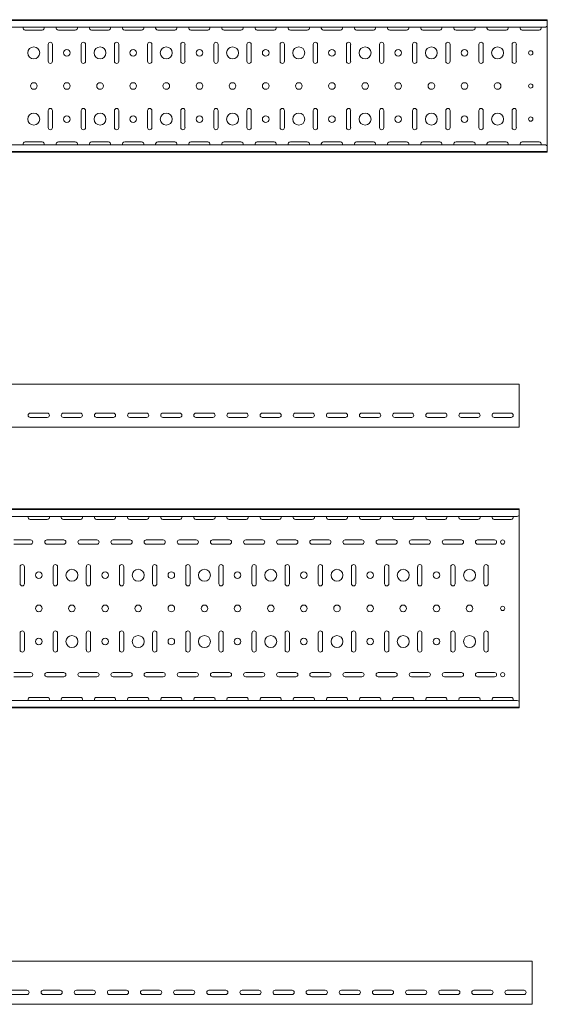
# Model space of a CAD drawing. Header units: millimetres. Extents: x -792 to 3872, y -6969 to -452.
# Tile 18 of 20: x 3072 to 3868, y -3363 to -1877. Entities that reach past the tile are written whole.
import ezdxf

# ---------------------------------------------------------------- set-up
doc = ezdxf.new("R2010")
doc.units = ezdxf.units.MM

msp = doc.modelspace()

# ---------------------------------------------------------------- linework, layer by layer
at = {"color": 7, "linetype": 'Continuous', "lineweight": 15}
for p, q in [((3867.9, -1877.5), (867.9, -1877.5)), ((3867.9, -1878.5), (867.9, -1878.5)), ((3867.9, -1878.5), (3867.9, -1877.5)), ((3867.9, -1886.9), (3867.9, -1878.5)), ((3864.9, -1888.7), (870.9, -1888.7)), ((3080.1, -1893.2), (3105.6, -1893.2)), ((3130.1, -1893.2), (3155.6, -1893.2)), ((3180.1, -1893.2), (3205.6, -1893.2)), ((3230.1, -1893.2), (3255.6, -1893.2)), ((3280.1, -1893.2), (3305.6, -1893.2)), ((3330.1, -1893.2), (3355.6, -1893.2)), ((3380.1, -1893.2), (3405.6, -1893.2)), ((3430.1, -1893.2), (3455.6, -1893.2)), ((3480.1, -1893.2), (3505.6, -1893.2)), ((3530.1, -1893.2), (3555.6, -1893.2)), ((3580.1, -1893.2), (3605.6, -1893.2)), ((3630.1, -1893.2), (3655.6, -1893.2)), ((3680.1, -1893.2), (3705.6, -1893.2)), ((3730.1, -1893.2), (3755.6, -1893.2)), ((3780.1, -1893.2), (3805.6, -1893.2)), ((3830.1, -1893.2), (3855.6, -1893.2)), ((3864.9, -1888.7), (3867.9, -1887.3)), ((3867.9, -1887.3), (3867.9, -1886.9)), ((3867.9, -1887.3), (3867.9, -2067.7)), ((3114.6, -1914.7), (3114.6, -1940.2)), ((3121.1, -1940.2), (3121.1, -1914.7)), ((3164.6, -1914.7), (3164.6, -1940.2)), ((3171.1, -1940.2), (3171.1, -1914.7)), ((3214.6, -1914.7), (3214.6, -1940.2)), ((3221.1, -1940.2), (3221.1, -1914.7)), ((3264.6, -1914.7), (3264.6, -1940.2)), ((3271.1, -1940.2), (3271.1, -1914.7)), ((3314.6, -1914.7), (3314.6, -1940.2)), ((3321.1, -1940.2), (3321.1, -1914.7)), ((3364.6, -1914.7), (3364.6, -1940.2)), ((3371.1, -1940.2), (3371.1, -1914.7)), ((3414.6, -1914.7), (3414.6, -1940.2)), ((3421.1, -1940.2), (3421.1, -1914.7)), ((3464.6, -1914.7), (3464.6, -1940.2)), ((3471.1, -1940.2), (3471.1, -1914.7)), ((3514.6, -1914.7), (3514.6, -1940.2)), ((3521.1, -1940.2), (3521.1, -1914.7)), ((3564.6, -1914.7), (3564.6, -1940.2)), ((3571.1, -1940.2), (3571.1, -1914.7)), ((3614.6, -1914.7), (3614.6, -1940.2)), ((3621.1, -1940.2), (3621.1, -1914.7)), ((3664.6, -1914.7), (3664.6, -1940.2)), ((3671.1, -1940.2), (3671.1, -1914.7)), ((3714.6, -1914.7), (3714.6, -1940.2)), ((3721.1, -1940.2), (3721.1, -1914.7)), ((3764.6, -1914.7), (3764.6, -1940.2)), ((3771.1, -1940.2), (3771.1, -1914.7)), ((3814.6, -1914.7), (3814.6, -1940.2)), ((3821.1, -1940.2), (3821.1, -1914.7)), ((3114.6, -2014.7), (3114.6, -2040.2)), ((3121.1, -2040.2), (3121.1, -2014.7)), ((3164.6, -2014.7), (3164.6, -2040.2)), ((3171.1, -2040.2), (3171.1, -2014.7)), ((3214.6, -2014.7), (3214.6, -2040.2)), ((3221.1, -2040.2), (3221.1, -2014.7)), ((3264.6, -2014.7), (3264.6, -2040.2)), ((3271.1, -2040.2), (3271.1, -2014.7)), ((3314.6, -2014.7), (3314.6, -2040.2)), ((3321.1, -2040.2), (3321.1, -2014.7)), ((3364.6, -2014.7), (3364.6, -2040.2)), ((3371.1, -2040.2), (3371.1, -2014.7)), ((3414.6, -2014.7), (3414.6, -2040.2)), ((3421.1, -2040.2), (3421.1, -2014.7)), ((3464.6, -2014.7), (3464.6, -2040.2)), ((3471.1, -2040.2), (3471.1, -2014.7)), ((3514.6, -2014.7), (3514.6, -2040.2)), ((3521.1, -2040.2), (3521.1, -2014.7)), ((3564.6, -2014.7), (3564.6, -2040.2)), ((3571.1, -2040.2), (3571.1, -2014.7)), ((3614.6, -2014.7), (3614.6, -2040.2)), ((3621.1, -2040.2), (3621.1, -2014.7)), ((3664.6, -2014.7), (3664.6, -2040.2)), ((3671.1, -2040.2), (3671.1, -2014.7)), ((3714.6, -2014.7), (3714.6, -2040.2)), ((3721.1, -2040.2), (3721.1, -2014.7)), ((3764.6, -2014.7), (3764.6, -2040.2)), ((3771.1, -2040.2), (3771.1, -2014.7)), ((3814.6, -2014.7), (3814.6, -2040.2)), ((3821.1, -2040.2), (3821.1, -2014.7)), ((3105.6, -2061.7), (3080.1, -2061.7)), ((3155.6, -2061.7), (3130.1, -2061.7)), ((3205.6, -2061.7), (3180.1, -2061.7)), ((3255.6, -2061.7), (3230.1, -2061.7)), ((3305.6, -2061.7), (3280.1, -2061.7)), ((3355.6, -2061.7), (3330.1, -2061.7)), ((3405.6, -2061.7), (3380.1, -2061.7)), ((3455.6, -2061.7), (3430.1, -2061.7)), ((3505.6, -2061.7), (3480.1, -2061.7)), ((3555.6, -2061.7), (3530.1, -2061.7)), ((3605.6, -2061.7), (3580.1, -2061.7)), ((3655.6, -2061.7), (3630.1, -2061.7)), ((3705.6, -2061.7), (3680.1, -2061.7)), ((3755.6, -2061.7), (3730.1, -2061.7)), ((3805.6, -2061.7), (3780.1, -2061.7)), ((3855.6, -2061.7), (3830.1, -2061.7)), ((867.9, -2076.5), (3867.9, -2076.5)), ((3867.9, -2077.5), (867.9, -2077.5)), ((3864.9, -2066.3), (870.9, -2066.3)), ((3867.9, -2067.7), (3864.9, -2066.3)), ((3867.9, -2068), (3867.9, -2067.7)), ((3867.9, -2076.5), (3867.9, -2068)), ((3867.9, -2077.5), (3867.9, -2076.5)), ((3825.5, -2427.3), (825.5, -2427.3)), ((3825.5, -2433.9), (3825.5, -2427.3)), ((3825.5, -2436.3), (3825.5, -2433.9)), ((3825.5, -2439.8), (3825.5, -2436.3)), ((3825.5, -2441.6), (3825.5, -2439.8)), ((3825.5, -2489.3), (3825.5, -2441.6)), ((3087.7, -2471), (3113.2, -2471)), ((3113.2, -2477.5), (3087.7, -2477.5)), ((3137.7, -2471), (3163.2, -2471)), ((3163.2, -2477.5), (3137.7, -2477.5)), ((3187.7, -2471), (3213.2, -2471)), ((3213.2, -2477.5), (3187.7, -2477.5)), ((3237.7, -2471), (3263.2, -2471)), ((3263.2, -2477.5), (3237.7, -2477.5)), ((3287.7, -2471), (3313.2, -2471)), ((3313.2, -2477.5), (3287.7, -2477.5)), ((3337.7, -2471), (3363.2, -2471)), ((3363.2, -2477.5), (3337.7, -2477.5)), ((3387.7, -2471), (3413.2, -2471)), ((3413.2, -2477.5), (3387.7, -2477.5)), ((3437.7, -2471), (3463.2, -2471)), ((3463.2, -2477.5), (3437.7, -2477.5)), ((3487.7, -2471), (3513.2, -2471)), ((3513.2, -2477.5), (3487.7, -2477.5)), ((3537.7, -2471), (3563.2, -2471)), ((3563.2, -2477.5), (3537.7, -2477.5)), ((3587.7, -2471), (3613.2, -2471)), ((3613.2, -2477.5), (3587.7, -2477.5)), ((3637.7, -2471), (3663.2, -2471)), ((3663.2, -2477.5), (3637.7, -2477.5)), ((3687.7, -2471), (3713.2, -2471)), ((3713.2, -2477.5), (3687.7, -2477.5)), ((3737.7, -2471), (3763.2, -2471)), ((3763.2, -2477.5), (3737.7, -2477.5)), ((3787.7, -2471), (3813.2, -2471)), ((3813.2, -2477.5), (3787.7, -2477.5)), ((3825.5, -2492.3), (825.5, -2492.3)), ((3825.5, -2492.3), (3825.5, -2489.3)), ((3825.5, -2615.6), (825.5, -2615.6)), ((3825.5, -2616.6), (825.5, -2616.6)), ((3822.5, -2626.8), (828.5, -2626.8)), ((3822.5, -2626.8), (3825.5, -2625.4)), ((3825.5, -2616.6), (3825.5, -2615.6)), ((3825.5, -2625.1), (3825.5, -2616.6)), ((3825.5, -2625.4), (3825.5, -2625.1)), ((3825.5, -2625.4), (3825.5, -2905.8)), ((3087.7, -2631.4), (3113.2, -2631.4)), ((3137.7, -2631.4), (3163.2, -2631.4)), ((3187.7, -2631.4), (3213.2, -2631.4)), ((3237.7, -2631.4), (3263.2, -2631.4)), ((3287.7, -2631.4), (3313.2, -2631.4)), ((3337.7, -2631.4), (3363.2, -2631.4)), ((3387.7, -2631.4), (3413.2, -2631.4)), ((3437.7, -2631.4), (3463.2, -2631.4)), ((3487.7, -2631.4), (3513.2, -2631.4)), ((3537.7, -2631.4), (3563.2, -2631.4)), ((3587.7, -2631.4), (3613.2, -2631.4)), ((3637.7, -2631.4), (3663.2, -2631.4)), ((3687.7, -2631.4), (3713.2, -2631.4)), ((3737.7, -2631.4), (3763.2, -2631.4)), ((3787.7, -2631.4), (3813.2, -2631.4)), ((3088.2, -2662.4), (3062.7, -2662.4)), ((3062.7, -2668.9), (3088.2, -2668.9)), ((3138.2, -2662.4), (3112.7, -2662.4)), ((3112.7, -2668.9), (3138.2, -2668.9)), ((3188.2, -2662.4), (3162.7, -2662.4)), ((3162.7, -2668.9), (3188.2, -2668.9)), ((3238.2, -2662.4), (3212.7, -2662.4)), ((3212.7, -2668.9), (3238.2, -2668.9)), ((3288.2, -2662.4), (3262.7, -2662.4)), ((3262.7, -2668.9), (3288.2, -2668.9)), ((3338.2, -2662.4), (3312.7, -2662.4)), ((3312.7, -2668.9), (3338.2, -2668.9)), ((3388.2, -2662.4), (3362.7, -2662.4)), ((3362.7, -2668.9), (3388.2, -2668.9)), ((3438.2, -2662.4), (3412.7, -2662.4)), ((3412.7, -2668.9), (3438.2, -2668.9)), ((3488.2, -2662.4), (3462.7, -2662.4)), ((3462.7, -2668.9), (3488.2, -2668.9)), ((3538.2, -2662.4), (3512.7, -2662.4)), ((3512.7, -2668.9), (3538.2, -2668.9)), ((3588.2, -2662.4), (3562.7, -2662.4)), ((3562.7, -2668.9), (3588.2, -2668.9)), ((3638.2, -2662.4), (3612.7, -2662.4)), ((3612.7, -2668.9), (3638.2, -2668.9)), ((3688.2, -2662.4), (3662.7, -2662.4)), ((3662.7, -2668.9), (3688.2, -2668.9)), ((3738.2, -2662.4), (3712.7, -2662.4)), ((3712.7, -2668.9), (3738.2, -2668.9)), ((3788.2, -2662.4), (3762.7, -2662.4)), ((3762.7, -2668.9), (3788.2, -2668.9)), ((3072.2, -2702.9), (3072.2, -2728.4)), ((3078.7, -2728.4), (3078.7, -2702.9)), ((3122.2, -2702.9), (3122.2, -2728.4)), ((3128.7, -2728.4), (3128.7, -2702.9)), ((3172.2, -2702.9), (3172.2, -2728.4)), ((3178.7, -2728.4), (3178.7, -2702.9)), ((3222.2, -2702.9), (3222.2, -2728.4)), ((3228.7, -2728.4), (3228.7, -2702.9)), ((3272.2, -2702.9), (3272.2, -2728.4)), ((3278.7, -2728.4), (3278.7, -2702.9)), ((3322.2, -2702.9), (3322.2, -2728.4)), ((3328.7, -2728.4), (3328.7, -2702.9)), ((3372.2, -2702.9), (3372.2, -2728.4)), ((3378.7, -2728.4), (3378.7, -2702.9)), ((3422.2, -2702.9), (3422.2, -2728.4)), ((3428.7, -2728.4), (3428.7, -2702.9)), ((3472.2, -2702.9), (3472.2, -2728.4)), ((3478.7, -2728.4), (3478.7, -2702.9)), ((3522.2, -2702.9), (3522.2, -2728.4)), ((3528.7, -2728.4), (3528.7, -2702.9)), ((3572.2, -2702.9), (3572.2, -2728.4)), ((3578.7, -2728.4), (3578.7, -2702.9)), ((3622.2, -2702.9), (3622.2, -2728.4)), ((3628.7, -2728.4), (3628.7, -2702.9)), ((3672.2, -2702.9), (3672.2, -2728.4)), ((3678.7, -2728.4), (3678.7, -2702.9)), ((3722.2, -2702.9), (3722.2, -2728.4)), ((3728.7, -2728.4), (3728.7, -2702.9)), ((3772.2, -2702.9), (3772.2, -2728.4)), ((3778.7, -2728.4), (3778.7, -2702.9)), ((3072.2, -2802.9), (3072.2, -2828.4)), ((3078.7, -2828.4), (3078.7, -2802.9)), ((3122.2, -2802.9), (3122.2, -2828.4)), ((3128.7, -2828.4), (3128.7, -2802.9)), ((3172.2, -2802.9), (3172.2, -2828.4)), ((3178.7, -2828.4), (3178.7, -2802.9)), ((3222.2, -2802.9), (3222.2, -2828.4)), ((3228.7, -2828.4), (3228.7, -2802.9)), ((3272.2, -2802.9), (3272.2, -2828.4)), ((3278.7, -2828.4), (3278.7, -2802.9)), ((3322.2, -2802.9), (3322.2, -2828.4)), ((3328.7, -2828.4), (3328.7, -2802.9)), ((3372.2, -2802.9), (3372.2, -2828.4)), ((3378.7, -2828.4), (3378.7, -2802.9)), ((3422.2, -2802.9), (3422.2, -2828.4)), ((3428.7, -2828.4), (3428.7, -2802.9)), ((3472.2, -2802.9), (3472.2, -2828.4)), ((3478.7, -2828.4), (3478.7, -2802.9)), ((3522.2, -2802.9), (3522.2, -2828.4)), ((3528.7, -2828.4), (3528.7, -2802.9)), ((3572.2, -2802.9), (3572.2, -2828.4)), ((3578.7, -2828.4), (3578.7, -2802.9)), ((3622.2, -2802.9), (3622.2, -2828.4)), ((3628.7, -2828.4), (3628.7, -2802.9)), ((3672.2, -2802.9), (3672.2, -2828.4)), ((3678.7, -2828.4), (3678.7, -2802.9)), ((3722.2, -2802.9), (3722.2, -2828.4)), ((3728.7, -2828.4), (3728.7, -2802.9)), ((3772.2, -2802.9), (3772.2, -2828.4)), ((3778.7, -2828.4), (3778.7, -2802.9)), ((3088.2, -2862.4), (3062.7, -2862.4)), ((3138.2, -2862.4), (3112.7, -2862.4)), ((3188.2, -2862.4), (3162.7, -2862.4)), ((3238.2, -2862.4), (3212.7, -2862.4)), ((3288.2, -2862.4), (3262.7, -2862.4)), ((3338.2, -2862.4), (3312.7, -2862.4)), ((3388.2, -2862.4), (3362.7, -2862.4)), ((3438.2, -2862.4), (3412.7, -2862.4)), ((3488.2, -2862.4), (3462.7, -2862.4)), ((3538.2, -2862.4), (3512.7, -2862.4)), ((3588.2, -2862.4), (3562.7, -2862.4)), ((3638.2, -2862.4), (3612.7, -2862.4)), ((3688.2, -2862.4), (3662.7, -2862.4)), ((3738.2, -2862.4), (3712.7, -2862.4)), ((3788.2, -2862.4), (3762.7, -2862.4)), ((3062.7, -2868.9), (3088.2, -2868.9)), ((3112.7, -2868.9), (3138.2, -2868.9)), ((3162.7, -2868.9), (3188.2, -2868.9)), ((3212.7, -2868.9), (3238.2, -2868.9)), ((3262.7, -2868.9), (3288.2, -2868.9)), ((3312.7, -2868.9), (3338.2, -2868.9)), ((3362.7, -2868.9), (3388.2, -2868.9)), ((3412.7, -2868.9), (3438.2, -2868.9)), ((3462.7, -2868.9), (3488.2, -2868.9)), ((3512.7, -2868.9), (3538.2, -2868.9)), ((3562.7, -2868.9), (3588.2, -2868.9)), ((3612.7, -2868.9), (3638.2, -2868.9)), ((3662.7, -2868.9), (3688.2, -2868.9)), ((3712.7, -2868.9), (3738.2, -2868.9)), ((3762.7, -2868.9), (3788.2, -2868.9)), ((3822.5, -2904.4), (828.5, -2904.4)), ((3113.2, -2899.9), (3087.7, -2899.9)), ((3163.2, -2899.9), (3137.7, -2899.9)), ((3213.2, -2899.9), (3187.7, -2899.9)), ((3263.2, -2899.9), (3237.7, -2899.9)), ((3313.2, -2899.9), (3287.7, -2899.9)), ((3363.2, -2899.9), (3337.7, -2899.9)), ((3413.2, -2899.9), (3387.7, -2899.9)), ((3463.2, -2899.9), (3437.7, -2899.9)), ((3513.2, -2899.9), (3487.7, -2899.9)), ((3563.2, -2899.9), (3537.7, -2899.9)), ((3613.2, -2899.9), (3587.7, -2899.9)), ((3663.2, -2899.9), (3637.7, -2899.9)), ((3713.2, -2899.9), (3687.7, -2899.9)), ((3763.2, -2899.9), (3737.7, -2899.9)), ((3813.2, -2899.9), (3787.7, -2899.9)), ((3825.5, -2905.8), (3822.5, -2904.4)), ((3825.5, -2906.2), (3825.5, -2905.8)), ((3825.5, -2914.6), (3825.5, -2906.2)), ((825.5, -2914.6), (3825.5, -2914.6)), ((3825.5, -2915.6), (825.5, -2915.6)), ((3825.5, -2915.6), (3825.5, -2914.6)), ((3844.9, -3297.9), (844.9, -3297.9)), ((3844.9, -3304.6), (3844.9, -3297.9)), ((3844.9, -3306.9), (3844.9, -3304.6)), ((3844.9, -3310.5), (3844.9, -3306.9)), ((3844.9, -3312.2), (3844.9, -3310.5)), ((3844.9, -3359.9), (3844.9, -3312.2)), ((3057.2, -3341.7), (3082.7, -3341.7)), ((3107.2, -3341.7), (3132.7, -3341.7)), ((3157.2, -3341.7), (3182.7, -3341.7)), ((3207.2, -3341.7), (3232.7, -3341.7)), ((3257.2, -3341.7), (3282.7, -3341.7)), ((3307.2, -3341.7), (3332.7, -3341.7)), ((3357.2, -3341.7), (3382.7, -3341.7)), ((3407.2, -3341.7), (3432.7, -3341.7)), ((3457.2, -3341.7), (3482.7, -3341.7)), ((3507.2, -3341.7), (3532.7, -3341.7)), ((3557.2, -3341.7), (3582.7, -3341.7)), ((3607.2, -3341.7), (3632.7, -3341.7)), ((3657.2, -3341.7), (3682.7, -3341.7)), ((3707.2, -3341.7), (3732.7, -3341.7)), ((3757.2, -3341.7), (3782.7, -3341.7)), ((3807.2, -3341.7), (3832.7, -3341.7)), ((3082.7, -3348.2), (3057.2, -3348.2)), ((3132.7, -3348.2), (3107.2, -3348.2)), ((3182.7, -3348.2), (3157.2, -3348.2)), ((3232.7, -3348.2), (3207.2, -3348.2)), ((3282.7, -3348.2), (3257.2, -3348.2)), ((3332.7, -3348.2), (3307.2, -3348.2)), ((3382.7, -3348.2), (3357.2, -3348.2)), ((3432.7, -3348.2), (3407.2, -3348.2)), ((3482.7, -3348.2), (3457.2, -3348.2)), ((3532.7, -3348.2), (3507.2, -3348.2)), ((3582.7, -3348.2), (3557.2, -3348.2)), ((3632.7, -3348.2), (3607.2, -3348.2)), ((3682.7, -3348.2), (3657.2, -3348.2)), ((3732.7, -3348.2), (3707.2, -3348.2)), ((3782.7, -3348.2), (3757.2, -3348.2)), ((3832.7, -3348.2), (3807.2, -3348.2)), ((3844.9, -3362.9), (844.9, -3362.9)), ((3844.9, -3362.9), (3844.9, -3359.9))]:
    msp.add_line(p, q, dxfattribs=at)
for centre, radius in [((3092.9, -1927.5), 9), ((3142.9, -1927.5), 5), ((3192.9, -1927.5), 9), ((3242.9, -1927.5), 5), ((3292.9, -1927.5), 9), ((3342.9, -1927.5), 5), ((3392.9, -1927.5), 9), ((3442.9, -1927.5), 5), ((3492.9, -1927.5), 9), ((3542.9, -1927.5), 5), ((3592.9, -1927.5), 9), ((3642.9, -1927.5), 5), ((3692.9, -1927.5), 9), ((3742.9, -1927.5), 5), ((3792.9, -1927.5), 9), ((3842.9, -1927.5), 3.25), ((3092.9, -1977.5), 5), ((3142.9, -1977.5), 5), ((3192.9, -1977.5), 5), ((3242.9, -1977.5), 5), ((3292.9, -1977.5), 5), ((3342.9, -1977.5), 5), ((3392.9, -1977.5), 5), ((3442.9, -1977.5), 5), ((3492.9, -1977.5), 5), ((3542.9, -1977.5), 5), ((3592.9, -1977.5), 5), ((3642.9, -1977.5), 5), ((3692.9, -1977.5), 5), ((3742.9, -1977.5), 5), ((3792.9, -1977.5), 5), ((3842.9, -1977.5), 3.25), ((3092.9, -2027.5), 9), ((3192.9, -2027.5), 9), ((3292.9, -2027.5), 9), ((3392.9, -2027.5), 9), ((3492.9, -2027.5), 9), ((3592.9, -2027.5), 9), ((3692.9, -2027.5), 9), ((3792.9, -2027.5), 9), ((3142.9, -2027.5), 5), ((3242.9, -2027.5), 5), ((3342.9, -2027.5), 5), ((3442.9, -2027.5), 5), ((3542.9, -2027.5), 5), ((3642.9, -2027.5), 5), ((3742.9, -2027.5), 5), ((3842.9, -2027.5), 3.25), ((3800.5, -2665.6), 3.25), ((3100.5, -2715.6), 5), ((3150.5, -2715.6), 9), ((3200.5, -2715.6), 5), ((3250.5, -2715.6), 9), ((3300.5, -2715.6), 5), ((3350.5, -2715.6), 9), ((3400.5, -2715.6), 5), ((3450.5, -2715.6), 9), ((3500.5, -2715.6), 5), ((3550.5, -2715.6), 9), ((3600.5, -2715.6), 5), ((3650.5, -2715.6), 9), ((3700.5, -2715.6), 5), ((3750.5, -2715.6), 9), ((3100.5, -2765.6), 5), ((3150.5, -2765.6), 5), ((3200.5, -2765.6), 5), ((3250.5, -2765.6), 5), ((3300.5, -2765.6), 5), ((3350.5, -2765.6), 5), ((3400.5, -2765.6), 5), ((3450.5, -2765.6), 5), ((3500.5, -2765.6), 5), ((3550.5, -2765.6), 5), ((3600.5, -2765.6), 5), ((3650.5, -2765.6), 5), ((3700.5, -2765.6), 5), ((3750.5, -2765.6), 5), ((3800.5, -2765.6), 3.25), ((3150.5, -2815.6), 9), ((3250.5, -2815.6), 9), ((3350.5, -2815.6), 9), ((3450.5, -2815.6), 9), ((3550.5, -2815.6), 9), ((3650.5, -2815.6), 9), ((3750.5, -2815.6), 9), ((3100.5, -2815.6), 5), ((3200.5, -2815.6), 5), ((3300.5, -2815.6), 5), ((3400.5, -2815.6), 5), ((3500.5, -2815.6), 5), ((3600.5, -2815.6), 5), ((3700.5, -2815.6), 5), ((3800.5, -2865.6), 3.25)]:
    msp.add_circle(centre, radius, dxfattribs=at)
for centre, start, end in [((3080.1, -1890), 156.6479, 270), ((3105.6, -1890), 270, 23.3521), ((3130.1, -1890), 156.6479, 270), ((3155.6, -1890), 270, 23.3521), ((3180.1, -1890), 156.6479, 270), ((3205.6, -1890), 270, 23.3521), ((3230.1, -1890), 156.6479, 270), ((3255.6, -1890), 270, 23.3521), ((3280.1, -1890), 156.6479, 270), ((3305.6, -1890), 270, 23.3521), ((3330.1, -1890), 156.6479, 270), ((3355.6, -1890), 270, 23.3521), ((3380.1, -1890), 156.6479, 270), ((3405.6, -1890), 270, 23.3521), ((3430.1, -1890), 156.6479, 270), ((3455.6, -1890), 270, 23.3521), ((3480.1, -1890), 156.6479, 270), ((3505.6, -1890), 270, 23.3521), ((3530.1, -1890), 156.6479, 270), ((3555.6, -1890), 270, 23.3521), ((3580.1, -1890), 156.6479, 270), ((3605.6, -1890), 270, 23.3521), ((3630.1, -1890), 156.6479, 270), ((3655.6, -1890), 270, 23.3521), ((3680.1, -1890), 156.6479, 270), ((3705.6, -1890), 270, 23.3521), ((3730.1, -1890), 156.6479, 270), ((3755.6, -1890), 270, 23.3521), ((3780.1, -1890), 156.6479, 270), ((3805.6, -1890), 270, 23.3521), ((3830.1, -1890), 156.6479, 270), ((3855.6, -1890), 270, 23.3521), ((3117.9, -1914.7), 0, 180), ((3167.9, -1914.7), 0, 180), ((3217.9, -1914.7), 0, 180), ((3267.9, -1914.7), 0, 180), ((3317.9, -1914.7), 0, 180), ((3367.9, -1914.7), 0, 180), ((3417.9, -1914.7), 0, 180), ((3467.9, -1914.7), 0, 180), ((3517.9, -1914.7), 0, 180), ((3567.9, -1914.7), 0, 180), ((3617.9, -1914.7), 0, 180), ((3667.9, -1914.7), 0, 180), ((3717.9, -1914.7), 0, 180), ((3767.9, -1914.7), 0, 180), ((3817.9, -1914.7), 0, 180), ((3117.9, -1940.2), 180, 0), ((3167.9, -1940.2), 180, 0), ((3217.9, -1940.2), 180, 0), ((3267.9, -1940.2), 180, 0), ((3317.9, -1940.2), 180, 0), ((3367.9, -1940.2), 180, 0), ((3417.9, -1940.2), 180, 0), ((3467.9, -1940.2), 180, 0), ((3517.9, -1940.2), 180, 0), ((3567.9, -1940.2), 180, 0), ((3617.9, -1940.2), 180, 0), ((3667.9, -1940.2), 180, 0), ((3717.9, -1940.2), 180, 0), ((3767.9, -1940.2), 180, 0), ((3817.9, -1940.2), 180, 0), ((3117.9, -2014.7), 0, 180), ((3167.9, -2014.7), 0, 180), ((3217.9, -2014.7), 0, 180), ((3267.9, -2014.7), 0, 180), ((3317.9, -2014.7), 0, 180), ((3367.9, -2014.7), 0, 180), ((3417.9, -2014.7), 0, 180), ((3467.9, -2014.7), 0, 180), ((3517.9, -2014.7), 0, 180), ((3567.9, -2014.7), 0, 180), ((3617.9, -2014.7), 0, 180), ((3667.9, -2014.7), 0, 180), ((3717.9, -2014.7), 0, 180), ((3767.9, -2014.7), 0, 180), ((3817.9, -2014.7), 0, 180), ((3117.9, -2040.2), 180, 0), ((3167.9, -2040.2), 180, 0), ((3217.9, -2040.2), 180, 0), ((3267.9, -2040.2), 180, 0), ((3317.9, -2040.2), 180, 0), ((3367.9, -2040.2), 180, 0), ((3417.9, -2040.2), 180, 0), ((3467.9, -2040.2), 180, 0), ((3517.9, -2040.2), 180, 0), ((3567.9, -2040.2), 180, 0), ((3617.9, -2040.2), 180, 0), ((3667.9, -2040.2), 180, 0), ((3717.9, -2040.2), 180, 0), ((3767.9, -2040.2), 180, 0), ((3817.9, -2040.2), 180, 0), ((3080.1, -2065), 90, 203.3521), ((3105.6, -2065), 336.6479, 90), ((3130.1, -2065), 90, 203.3521), ((3155.6, -2065), 336.6479, 90), ((3180.1, -2065), 90, 203.3521), ((3205.6, -2065), 336.6479, 90), ((3230.1, -2065), 90, 203.3521), ((3255.6, -2065), 336.6479, 90), ((3280.1, -2065), 90, 203.3521), ((3305.6, -2065), 336.6479, 90), ((3330.1, -2065), 90, 203.3521), ((3355.6, -2065), 336.6479, 90), ((3380.1, -2065), 90, 203.3521), ((3405.6, -2065), 336.6479, 90), ((3430.1, -2065), 90, 203.3521), ((3455.6, -2065), 336.6479, 90), ((3480.1, -2065), 90, 203.3521), ((3505.6, -2065), 336.6479, 90), ((3530.1, -2065), 90, 203.3521), ((3555.6, -2065), 336.6479, 90), ((3580.1, -2065), 90, 203.3521), ((3605.6, -2065), 336.6479, 90), ((3630.1, -2065), 90, 203.3521), ((3655.6, -2065), 336.6479, 90), ((3680.1, -2065), 90, 203.3521), ((3705.6, -2065), 336.6479, 90), ((3730.1, -2065), 90, 203.3521), ((3755.6, -2065), 336.6479, 90), ((3780.1, -2065), 90, 203.3521), ((3805.6, -2065), 336.6479, 90), ((3830.1, -2065), 90, 203.3521), ((3855.6, -2065), 336.6479, 90), ((3087.7, -2474.3), 90, 270), ((3113.2, -2474.3), 270, 90), ((3137.7, -2474.3), 90, 270), ((3163.2, -2474.3), 270, 90), ((3187.7, -2474.3), 90, 270), ((3213.2, -2474.3), 270, 90), ((3237.7, -2474.3), 90, 270), ((3263.2, -2474.3), 270, 90), ((3287.7, -2474.3), 90, 270), ((3313.2, -2474.3), 270, 90), ((3337.7, -2474.3), 90, 270), ((3363.2, -2474.3), 270, 90), ((3387.7, -2474.3), 90, 270), ((3413.2, -2474.3), 270, 90), ((3437.7, -2474.3), 90, 270), ((3463.2, -2474.3), 270, 90), ((3487.7, -2474.3), 90, 270), ((3513.2, -2474.3), 270, 90), ((3537.7, -2474.3), 90, 270), ((3563.2, -2474.3), 270, 90), ((3587.7, -2474.3), 90, 270), ((3613.2, -2474.3), 270, 90), ((3637.7, -2474.3), 90, 270), ((3663.2, -2474.3), 270, 90), ((3687.7, -2474.3), 90, 270), ((3713.2, -2474.3), 270, 90), ((3737.7, -2474.3), 90, 270), ((3763.2, -2474.3), 270, 90), ((3787.7, -2474.3), 90, 270), ((3813.2, -2474.3), 270, 90), ((3087.7, -2628.1), 156.6479, 270), ((3113.2, -2628.1), 270, 23.3521), ((3137.7, -2628.1), 156.6479, 270), ((3163.2, -2628.1), 270, 23.3521), ((3187.7, -2628.1), 156.6479, 270), ((3213.2, -2628.1), 270, 23.3521), ((3237.7, -2628.1), 156.6479, 270), ((3263.2, -2628.1), 270, 23.3521), ((3287.7, -2628.1), 156.6479, 270), ((3313.2, -2628.1), 270, 23.3521), ((3337.7, -2628.1), 156.6479, 270), ((3363.2, -2628.1), 270, 23.3521), ((3387.7, -2628.1), 156.6479, 270), ((3413.2, -2628.1), 270, 23.3521), ((3437.7, -2628.1), 156.6479, 270), ((3463.2, -2628.1), 270, 23.3521), ((3487.7, -2628.1), 156.6479, 270), ((3513.2, -2628.1), 270, 23.3521), ((3537.7, -2628.1), 156.6479, 270), ((3563.2, -2628.1), 270, 23.3521), ((3587.7, -2628.1), 156.6479, 270), ((3613.2, -2628.1), 270, 23.3521), ((3637.7, -2628.1), 156.6479, 270), ((3663.2, -2628.1), 270, 23.3521), ((3687.7, -2628.1), 156.6479, 270), ((3713.2, -2628.1), 270, 23.3521), ((3737.7, -2628.1), 156.6479, 270), ((3763.2, -2628.1), 270, 23.3521), ((3787.7, -2628.1), 156.6479, 270), ((3813.2, -2628.1), 270, 23.3521), ((3088.2, -2665.6), 270, 90), ((3112.7, -2665.6), 90, 270), ((3138.2, -2665.6), 270, 90), ((3162.7, -2665.6), 90, 270), ((3188.2, -2665.6), 270, 90), ((3212.7, -2665.6), 90, 270), ((3238.2, -2665.6), 270, 90), ((3262.7, -2665.6), 90, 270), ((3288.2, -2665.6), 270, 90), ((3312.7, -2665.6), 90, 270), ((3338.2, -2665.6), 270, 90), ((3362.7, -2665.6), 90, 270), ((3388.2, -2665.6), 270, 90), ((3412.7, -2665.6), 90, 270), ((3438.2, -2665.6), 270, 90), ((3462.7, -2665.6), 90, 270), ((3488.2, -2665.6), 270, 90), ((3512.7, -2665.6), 90, 270), ((3538.2, -2665.6), 270, 90), ((3562.7, -2665.6), 90, 270), ((3588.2, -2665.6), 270, 90), ((3612.7, -2665.6), 90, 270), ((3638.2, -2665.6), 270, 90), ((3662.7, -2665.6), 90, 270), ((3688.2, -2665.6), 270, 90), ((3712.7, -2665.6), 90, 270), ((3738.2, -2665.6), 270, 90), ((3762.7, -2665.6), 90, 270), ((3788.2, -2665.6), 270, 90), ((3075.5, -2702.9), 0, 180), ((3125.5, -2702.9), 0, 180), ((3175.5, -2702.9), 0, 180), ((3225.5, -2702.9), 0, 180), ((3275.5, -2702.9), 0, 180), ((3325.5, -2702.9), 0, 180), ((3375.5, -2702.9), 0, 180), ((3425.5, -2702.9), 0, 180), ((3475.5, -2702.9), 0, 180), ((3525.5, -2702.9), 0, 180), ((3575.5, -2702.9), 0, 180), ((3625.5, -2702.9), 0, 180), ((3675.5, -2702.9), 0, 180), ((3725.5, -2702.9), 0, 180), ((3775.5, -2702.9), 0, 180), ((3075.5, -2728.4), 180, 0), ((3125.5, -2728.4), 180, 0), ((3175.5, -2728.4), 180, 0), ((3225.5, -2728.4), 180, 0), ((3275.5, -2728.4), 180, 0), ((3325.5, -2728.4), 180, 0), ((3375.5, -2728.4), 180, 0), ((3425.5, -2728.4), 180, 0), ((3475.5, -2728.4), 180, 0), ((3525.5, -2728.4), 180, 0), ((3575.5, -2728.4), 180, 0), ((3625.5, -2728.4), 180, 0), ((3675.5, -2728.4), 180, 0), ((3725.5, -2728.4), 180, 0), ((3775.5, -2728.4), 180, 0), ((3075.5, -2802.9), 0, 180), ((3125.5, -2802.9), 0, 180), ((3175.5, -2802.9), 0, 180), ((3225.5, -2802.9), 0, 180), ((3275.5, -2802.9), 0, 180), ((3325.5, -2802.9), 0, 180), ((3375.5, -2802.9), 0, 180), ((3425.5, -2802.9), 0, 180), ((3475.5, -2802.9), 0, 180), ((3525.5, -2802.9), 0, 180), ((3575.5, -2802.9), 0, 180), ((3625.5, -2802.9), 0, 180), ((3675.5, -2802.9), 0, 180), ((3725.5, -2802.9), 0, 180), ((3775.5, -2802.9), 0, 180), ((3075.5, -2828.4), 180, 0), ((3125.5, -2828.4), 180, 0), ((3175.5, -2828.4), 180, 0), ((3225.5, -2828.4), 180, 0), ((3275.5, -2828.4), 180, 0), ((3325.5, -2828.4), 180, 0), ((3375.5, -2828.4), 180, 0), ((3425.5, -2828.4), 180, 0), ((3475.5, -2828.4), 180, 0), ((3525.5, -2828.4), 180, 0), ((3575.5, -2828.4), 180, 0), ((3625.5, -2828.4), 180, 0), ((3675.5, -2828.4), 180, 0), ((3725.5, -2828.4), 180, 0), ((3775.5, -2828.4), 180, 0), ((3088.2, -2865.6), 270, 90), ((3112.7, -2865.6), 90, 270), ((3138.2, -2865.6), 270, 90), ((3162.7, -2865.6), 90, 270), ((3188.2, -2865.6), 270, 90), ((3212.7, -2865.6), 90, 270), ((3238.2, -2865.6), 270, 90), ((3262.7, -2865.6), 90, 270), ((3288.2, -2865.6), 270, 90), ((3312.7, -2865.6), 90, 270), ((3338.2, -2865.6), 270, 90), ((3362.7, -2865.6), 90, 270), ((3388.2, -2865.6), 270, 90), ((3412.7, -2865.6), 90, 270), ((3438.2, -2865.6), 270, 90), ((3462.7, -2865.6), 90, 270), ((3488.2, -2865.6), 270, 90), ((3512.7, -2865.6), 90, 270), ((3538.2, -2865.6), 270, 90), ((3562.7, -2865.6), 90, 270), ((3588.2, -2865.6), 270, 90), ((3612.7, -2865.6), 90, 270), ((3638.2, -2865.6), 270, 90), ((3662.7, -2865.6), 90, 270), ((3688.2, -2865.6), 270, 90), ((3712.7, -2865.6), 90, 270), ((3738.2, -2865.6), 270, 90), ((3762.7, -2865.6), 90, 270), ((3788.2, -2865.6), 270, 90), ((3087.7, -2903.1), 90, 203.3521), ((3113.2, -2903.1), 336.6479, 90), ((3137.7, -2903.1), 90, 203.3521), ((3163.2, -2903.1), 336.6479, 90), ((3187.7, -2903.1), 90, 203.3521), ((3213.2, -2903.1), 336.6479, 90), ((3237.7, -2903.1), 90, 203.3521), ((3263.2, -2903.1), 336.6479, 90), ((3287.7, -2903.1), 90, 203.3521), ((3313.2, -2903.1), 336.6479, 90), ((3337.7, -2903.1), 90, 203.3521), ((3363.2, -2903.1), 336.6479, 90), ((3387.7, -2903.1), 90, 203.3521), ((3413.2, -2903.1), 336.6479, 90), ((3437.7, -2903.1), 90, 203.3521), ((3463.2, -2903.1), 336.6479, 90), ((3487.7, -2903.1), 90, 203.3521), ((3513.2, -2903.1), 336.6479, 90), ((3537.7, -2903.1), 90, 203.3521), ((3563.2, -2903.1), 336.6479, 90), ((3587.7, -2903.1), 90, 203.3521), ((3613.2, -2903.1), 336.6479, 90), ((3637.7, -2903.1), 90, 203.3521), ((3663.2, -2903.1), 336.6479, 90), ((3687.7, -2903.1), 90, 203.3521), ((3713.2, -2903.1), 336.6479, 90), ((3737.7, -2903.1), 90, 203.3521), ((3763.2, -2903.1), 336.6479, 90), ((3787.7, -2903.1), 90, 203.3521), ((3813.2, -2903.1), 336.6479, 90), ((3082.7, -3344.9), 270, 90), ((3107.2, -3344.9), 90, 270), ((3132.7, -3344.9), 270, 90), ((3157.2, -3344.9), 90, 270), ((3182.7, -3344.9), 270, 90), ((3207.2, -3344.9), 90, 270), ((3232.7, -3344.9), 270, 90), ((3257.2, -3344.9), 90, 270), ((3282.7, -3344.9), 270, 90), ((3307.2, -3344.9), 90, 270), ((3332.7, -3344.9), 270, 90), ((3357.2, -3344.9), 90, 270), ((3382.7, -3344.9), 270, 90), ((3407.2, -3344.9), 90, 270), ((3432.7, -3344.9), 270, 90), ((3457.2, -3344.9), 90, 270), ((3482.7, -3344.9), 270, 90), ((3507.2, -3344.9), 90, 270), ((3532.7, -3344.9), 270, 90), ((3557.2, -3344.9), 90, 270), ((3582.7, -3344.9), 270, 90), ((3607.2, -3344.9), 90, 270), ((3632.7, -3344.9), 270, 90), ((3657.2, -3344.9), 90, 270), ((3682.7, -3344.9), 270, 90), ((3707.2, -3344.9), 90, 270), ((3732.7, -3344.9), 270, 90), ((3757.2, -3344.9), 90, 270), ((3782.7, -3344.9), 270, 90), ((3807.2, -3344.9), 90, 270), ((3832.7, -3344.9), 270, 90)]:
    msp.add_arc(centre, 3.25, start, end, dxfattribs=at)

doc.saveas('drawing.dxf')
